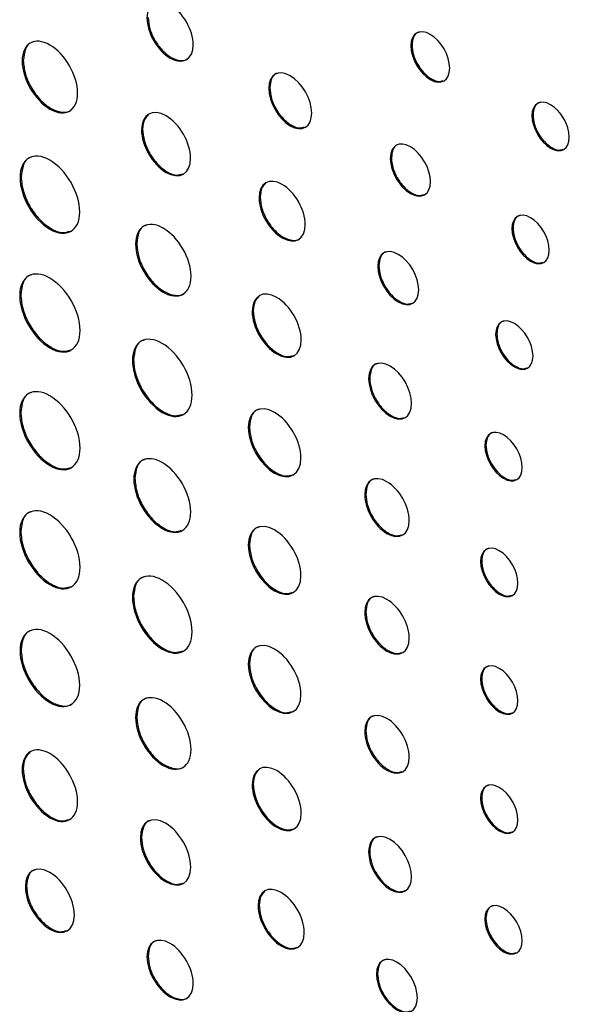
# Model space of a CAD drawing. Header units: millimetres. Extents: x 74 to 405, y 57 to 255.
# Tile 36 of 42: x 359 to 368, y 190 to 206. Entities that reach past the tile are written whole.
import ezdxf

# ---------------------------------------------------------------- set-up
doc = ezdxf.new("R2010")
doc.units = ezdxf.units.MM

msp = doc.modelspace()

# ---------------------------------------------------------------- linework, layer by layer
at = {"color": 7, "linetype": 'Continuous', "lineweight": 25}
for p, q in [((365.464, 205.884), (365.446, 205.874)), ((359.19, 205.638), (359.172, 205.628)), ((363.169, 205.199), (363.151, 205.188)), ((367.417, 204.757), (367.399, 204.747)), ((361.116, 204.527), (361.098, 204.516)), ((365.131, 204.066), (365.113, 204.056)), ((359.155, 203.759), (359.137, 203.749)), ((363.013, 203.432), (362.995, 203.421)), ((367.094, 202.933), (367.076, 202.923)), ((361.02, 202.682), (361.002, 202.672)), ((364.929, 202.325), (364.911, 202.315)), ((359.15, 201.853), (359.132, 201.843)), ((362.902, 201.596), (362.884, 201.586)), ((366.832, 201.227), (366.814, 201.216)), ((360.969, 200.803), (360.951, 200.793)), ((364.781, 200.511), (364.764, 200.501)), ((359.15, 199.954), (359.132, 199.944)), ((362.839, 199.723), (362.821, 199.713)), ((366.657, 199.428), (366.64, 199.418)), ((360.992, 198.891), (360.974, 198.881)), ((364.719, 198.638), (364.701, 198.628)), ((359.15, 198.032), (359.132, 198.022)), ((362.839, 197.824), (362.821, 197.814)), ((366.589, 197.559), (366.571, 197.548)), ((360.969, 196.982), (360.951, 196.972)), ((364.719, 196.739), (364.701, 196.729)), ((359.155, 196.12), (359.137, 196.11)), ((362.839, 195.902), (362.821, 195.892)), ((366.589, 195.66), (366.571, 195.649)), ((361.02, 195.043), (361.002, 195.033)), ((364.719, 194.818), (364.701, 194.807)), ((359.19, 194.201), (359.172, 194.19)), ((362.902, 193.957), (362.884, 193.947)), ((366.589, 193.738), (366.571, 193.727)), ((361.097, 193.1), (361.079, 193.089)), ((364.781, 192.872), (364.763, 192.862)), ((359.241, 192.313), (359.223, 192.303)), ((362.998, 192.002), (362.98, 191.992)), ((366.657, 191.789), (366.639, 191.779)), ((361.204, 191.181), (361.186, 191.17)), ((364.907, 190.9), (364.889, 190.889))]:
    msp.add_line(p, q, dxfattribs=at)
for points, knots in [([(361.932, 205.892), (361.932, 206.13), (361.765, 206.419), (361.559, 206.538), (361.353, 206.657), (361.186, 206.56), (361.186, 206.323)], [0, 0, 0, 0, 1, 1, 1, 2, 2, 2, 2]), ([(361.186, 206.323), (361.186, 206.085), (361.353, 205.796), (361.559, 205.677), (361.765, 205.558), (361.932, 205.654), (361.932, 205.892)], [2, 2, 2, 2, 3, 3, 3, 4, 4, 4, 4]), ([(361.204, 206.333), (361.21, 206.272), (361.221, 206.153), (361.307, 205.961), (361.429, 205.795), (361.577, 205.675), (361.722, 205.628), (361.822, 205.635), (361.854, 205.676), (361.86, 205.684)], [0, 0, 0, 0, 0.16306, 0.320426, 0.477691, 0.640458, 0.803463, 0.9609, 1, 1, 1, 1]), ([(366.072, 205.513), (366.072, 205.714), (365.932, 205.958), (365.759, 206.058), (365.586, 206.157), (365.446, 206.075), (365.446, 205.874)], [0, 0, 0, 0, 1, 1, 1, 2, 2, 2, 2]), ([(360.067, 205.111), (360.067, 205.397), (359.867, 205.744), (359.619, 205.887), (359.372, 206.029), (359.172, 205.914), (359.172, 205.628)], [0, 0, 0, 0, 1, 1, 1, 2, 2, 2, 2]), ([(365.586, 206.095), (365.576, 206.094), (365.531, 206.087), (365.48, 206.017), (365.469, 205.929), (365.464, 205.884)], [0, 0, 0, 0, 0.129708, 0.556687, 1, 1, 1, 1]), ([(359.351, 205.934), (359.341, 205.933), (359.282, 205.924), (359.212, 205.827), (359.198, 205.702), (359.19, 205.638)], [0, 0, 0, 0, 0.092447, 0.538067, 1, 1, 1, 1]), ([(365.446, 205.874), (365.446, 205.673), (365.586, 205.429), (365.759, 205.329), (365.932, 205.229), (366.072, 205.311), (366.072, 205.513)], [2, 2, 2, 2, 3, 3, 3, 4, 4, 4, 4]), ([(365.464, 205.884), (365.469, 205.833), (365.478, 205.732), (365.551, 205.571), (365.653, 205.43), (365.777, 205.331), (365.891, 205.287), (365.946, 205.305), (365.968, 205.312)], [0, 0, 0, 0, 0.179318, 0.35211, 0.524377, 0.702382, 0.880426, 1, 1, 1, 1]), ([(359.172, 205.628), (359.172, 205.343), (359.372, 204.996), (359.619, 204.853), (359.867, 204.71), (360.067, 204.826), (360.067, 205.111)], [2, 2, 2, 2, 3, 3, 3, 4, 4, 4, 4]), ([(359.19, 205.638), (359.197, 205.565), (359.21, 205.422), (359.314, 205.192), (359.46, 204.993), (359.638, 204.849), (359.811, 204.793), (359.93, 204.801), (359.967, 204.847), (359.974, 204.855)], [0, 0, 0, 0, 0.1640057, 0.3223259, 0.4806312, 0.6445655, 0.8087121, 0.9671032, 1, 1, 1, 1]), ([(363.845, 204.788), (363.845, 205.01), (363.69, 205.281), (363.307, 205.502), (363.151, 205.411), (363.151, 205.188)], [0, 0, 0, 0, 1, 1, 2, 2, 2, 2]), ([(363.301, 205.432), (363.291, 205.43), (363.242, 205.423), (363.186, 205.346), (363.175, 205.249), (363.169, 205.199)], [0, 0, 0, 0, 0.118636, 0.551252, 1, 1, 1, 1]), ([(363.151, 205.188), (363.151, 204.965), (363.307, 204.694), (363.69, 204.473), (363.845, 204.564), (363.845, 204.788)], [2, 2, 2, 2, 3, 3, 4, 4, 4, 4]), ([(363.169, 205.199), (363.174, 205.142), (363.185, 205.03), (363.265, 204.851), (363.379, 204.694), (363.516, 204.585), (363.643, 204.536), (363.706, 204.556), (363.731, 204.565)], [0, 0, 0, 0, 0.178498, 0.350477, 0.521895, 0.698888, 0.875881, 1, 1, 1, 1]), ([(368.003, 204.398), (368.003, 204.592), (367.868, 204.827), (367.701, 204.923), (367.534, 205.02), (367.399, 204.94), (367.399, 204.747)], [2, 2, 2, 2, 3, 3, 3, 4, 4, 4, 4]), ([(361.889, 204.059), (361.889, 204.312), (361.712, 204.619), (361.494, 204.745), (361.275, 204.871), (361.098, 204.769), (361.098, 204.516)], [0, 0, 0, 0, 1, 1, 1, 2, 2, 2, 2]), ([(367.536, 204.96), (367.525, 204.959), (367.482, 204.953), (367.432, 204.885), (367.422, 204.8), (367.417, 204.757)], [0, 0, 0, 0, 0.133865, 0.558816, 1, 1, 1, 1]), ([(361.212, 204.761), (361.187, 204.739), (361.129, 204.689), (361.12, 204.586), (361.116, 204.527)], [0, 0, 0, 0, 0.42504, 1, 1, 1, 1]), ([(367.399, 204.747), (367.399, 204.553), (367.534, 204.317), (367.701, 204.221), (367.868, 204.125), (368.003, 204.204), (368.003, 204.398)], [0, 0, 0, 0, 1, 1, 1, 2, 2, 2, 2]), ([(367.417, 204.757), (367.422, 204.707), (367.431, 204.61), (367.501, 204.454), (367.6, 204.319), (367.718, 204.223), (367.828, 204.181), (367.881, 204.198), (367.902, 204.205)], [0, 0, 0, 0, 0.179675, 0.352812, 0.525413, 0.70376, 0.882151, 1, 1, 1, 1]), ([(361.098, 204.516), (361.098, 204.264), (361.275, 203.957), (361.494, 203.831), (361.712, 203.705), (361.889, 203.807), (361.889, 204.059)], [2, 2, 2, 2, 3, 3, 3, 4, 4, 4, 4]), ([(361.116, 204.527), (361.122, 204.462), (361.134, 204.336), (361.225, 204.132), (361.355, 203.955), (361.511, 203.83), (361.659, 203.774), (361.731, 203.798), (361.762, 203.808)], [0, 0, 0, 0, 0.176281, 0.346581, 0.516941, 0.693387, 0.869596, 1, 1, 1, 1]), ([(365.762, 203.681), (365.762, 203.889), (365.617, 204.142), (365.437, 204.246), (365.259, 204.349), (365.113, 204.264), (365.113, 204.056)], [0, 0, 0, 0, 1, 1, 1, 2, 2, 2, 2]), ([(365.257, 204.284), (365.246, 204.283), (365.2, 204.276), (365.147, 204.204), (365.137, 204.113), (365.131, 204.066)], [0, 0, 0, 0, 0.126005, 0.554839, 1, 1, 1, 1]), ([(360.101, 203.192), (360.101, 203.5), (359.886, 203.873), (359.619, 204.027), (359.353, 204.181), (359.137, 204.056), (359.137, 203.749)], [2, 2, 2, 2, 3, 3, 3, 4, 4, 4, 4]), ([(359.326, 204.077), (359.316, 204.075), (359.254, 204.066), (359.18, 203.962), (359.164, 203.827), (359.155, 203.759)], [0, 0, 0, 0, 0.086273, 0.534984, 1, 1, 1, 1]), ([(365.113, 204.056), (365.113, 203.847), (365.259, 203.594), (365.437, 203.491), (365.617, 203.387), (365.762, 203.472), (365.762, 203.681)], [2, 2, 2, 2, 3, 3, 3, 4, 4, 4, 4]), ([(365.131, 204.066), (365.136, 204.013), (365.146, 203.908), (365.221, 203.741), (365.327, 203.595), (365.455, 203.492), (365.574, 203.446), (365.631, 203.465), (365.655, 203.473)], [0, 0, 0, 0, 0.179044, 0.351527, 0.523387, 0.700818, 0.878569, 1, 1, 1, 1]), ([(359.137, 203.749), (359.137, 203.441), (359.353, 203.068), (359.619, 202.914), (359.886, 202.76), (360.101, 202.885), (360.101, 203.192)], [0, 0, 0, 0, 1, 1, 1, 2, 2, 2, 2]), ([(359.155, 203.759), (359.163, 203.68), (359.177, 203.526), (359.289, 203.279), (359.447, 203.063), (359.637, 202.911), (359.819, 202.842), (359.909, 202.871), (359.949, 202.884)], [0, 0, 0, 0, 0.175173, 0.344178, 0.513175, 0.688324, 0.863497, 1, 1, 1, 1]), ([(363.74, 202.991), (363.74, 203.229), (363.573, 203.518), (363.367, 203.637), (363.162, 203.755), (362.995, 203.659), (362.995, 203.421)], [0, 0, 0, 0, 1, 1, 1, 2, 2, 2, 2]), ([(363.102, 203.651), (363.079, 203.631), (363.025, 203.584), (363.017, 203.487), (363.013, 203.432)], [0, 0, 0, 0, 0.420326, 1, 1, 1, 1]), ([(362.995, 203.421), (362.995, 203.184), (363.162, 202.894), (363.367, 202.775), (363.573, 202.657), (363.74, 202.753), (363.74, 202.991)], [2, 2, 2, 2, 3, 3, 3, 4, 4, 4, 4]), ([(363.013, 203.432), (363.018, 203.371), (363.03, 203.252), (363.116, 203.06), (363.238, 202.894), (363.386, 202.773), (363.53, 202.727), (363.631, 202.734), (363.663, 202.774), (363.669, 202.782)], [0, 0, 0, 0, 0.162956, 0.320359, 0.477741, 0.640596, 0.803452, 0.960849, 1, 1, 1, 1]), ([(367.679, 202.575), (367.679, 202.768), (367.544, 203.003), (367.377, 203.1), (367.211, 203.196), (367.076, 203.117), (367.076, 202.923)], [2, 2, 2, 2, 3, 3, 3, 4, 4, 4, 4]), ([(367.212, 203.137), (367.202, 203.135), (367.158, 203.129), (367.108, 203.061), (367.099, 202.976), (367.094, 202.933)], [0, 0, 0, 0, 0.133578, 0.558758, 1, 1, 1, 1]), ([(361.897, 202.155), (361.897, 202.441), (361.697, 202.788), (361.45, 202.93), (361.203, 203.073), (361.002, 202.957), (361.002, 202.672)], [0, 0, 0, 0, 1, 1, 1, 2, 2, 2, 2]), ([(361.181, 202.978), (361.171, 202.976), (361.112, 202.967), (361.043, 202.871), (361.028, 202.746), (361.02, 202.682)], [0, 0, 0, 0, 0.092207, 0.538066, 1, 1, 1, 1]), ([(367.076, 202.923), (367.076, 202.729), (367.211, 202.493), (367.377, 202.397), (367.544, 202.301), (367.679, 202.38), (367.679, 202.575)], [0, 0, 0, 0, 1, 1, 1, 2, 2, 2, 2]), ([(367.094, 202.933), (367.098, 202.884), (367.107, 202.787), (367.177, 202.631), (367.276, 202.495), (367.394, 202.4), (367.504, 202.357), (367.557, 202.374), (367.578, 202.381)], [0, 0, 0, 0, 0.179796, 0.352965, 0.5255, 0.703581, 0.881887, 1, 1, 1, 1]), ([(361.002, 202.672), (361.002, 202.387), (361.203, 202.04), (361.45, 201.897), (361.697, 201.754), (361.897, 201.87), (361.897, 202.155)], [2, 2, 2, 2, 3, 3, 3, 4, 4, 4, 4]), ([(361.02, 202.682), (361.027, 202.61), (361.041, 202.466), (361.144, 202.236), (361.29, 202.037), (361.469, 201.892), (361.642, 201.837), (361.761, 201.844), (361.798, 201.891), (361.804, 201.899)], [0, 0, 0, 0, 0.164098, 0.322464, 0.480789, 0.644737, 0.808825, 0.967207, 1, 1, 1, 1]), ([(365.572, 201.934), (365.572, 202.146), (365.424, 202.403), (365.059, 202.613), (364.911, 202.527), (364.911, 202.315)], [0, 0, 0, 0, 1, 1, 2, 2, 2, 2]), ([(365.056, 202.547), (365.046, 202.546), (365, 202.539), (364.946, 202.465), (364.935, 202.372), (364.929, 202.325)], [0, 0, 0, 0, 0.123554, 0.553609, 1, 1, 1, 1]), ([(364.911, 202.315), (364.911, 202.103), (365.059, 201.845), (365.424, 201.635), (365.572, 201.722), (365.572, 201.934)], [2, 2, 2, 2, 3, 3, 4, 4, 4, 4]), ([(364.929, 202.325), (364.934, 202.271), (364.944, 202.165), (365.021, 201.994), (365.129, 201.846), (365.259, 201.741), (365.38, 201.695), (365.439, 201.714), (365.462, 201.722)], [0, 0, 0, 0, 0.178819, 0.351238, 0.523167, 0.700721, 0.878208, 1, 1, 1, 1]), ([(360.107, 201.28), (360.107, 201.591), (359.889, 201.969), (359.619, 202.124), (359.35, 202.28), (359.132, 202.154), (359.132, 201.843)], [2, 2, 2, 2, 3, 3, 3, 4, 4, 4, 4]), ([(359.322, 202.175), (359.312, 202.173), (359.249, 202.163), (359.174, 202.058), (359.158, 201.922), (359.15, 201.853)], [0, 0, 0, 0, 0.085365, 0.534604, 1, 1, 1, 1]), ([(359.132, 201.843), (359.132, 201.532), (359.35, 201.154), (359.619, 200.998), (359.889, 200.843), (360.107, 200.969), (360.107, 201.28)], [0, 0, 0, 0, 1, 1, 1, 2, 2, 2, 2]), ([(359.15, 201.853), (359.157, 201.774), (359.172, 201.618), (359.285, 201.367), (359.445, 201.149), (359.637, 200.995), (359.821, 200.925), (359.913, 200.955), (359.953, 200.968)], [0, 0, 0, 0, 0.175111, 0.344073, 0.513021, 0.688099, 0.863207, 1, 1, 1, 1]), ([(363.676, 201.129), (363.676, 201.381), (363.499, 201.688), (363.28, 201.814), (363.062, 201.94), (362.884, 201.838), (362.884, 201.586)], [0, 0, 0, 0, 1, 1, 1, 2, 2, 2, 2]), ([(362.998, 201.83), (362.974, 201.808), (362.916, 201.758), (362.907, 201.655), (362.902, 201.596)], [0, 0, 0, 0, 0.425137, 1, 1, 1, 1]), ([(362.884, 201.586), (362.884, 201.333), (363.062, 201.026), (363.28, 200.9), (363.499, 200.774), (363.676, 200.876), (363.676, 201.129)], [2, 2, 2, 2, 3, 3, 3, 4, 4, 4, 4]), ([(362.902, 201.596), (362.908, 201.532), (362.92, 201.405), (363.012, 201.201), (363.142, 201.024), (363.298, 200.9), (363.445, 200.843), (363.518, 200.867), (363.549, 200.877)], [0, 0, 0, 0, 0.176398, 0.346677, 0.516985, 0.693449, 0.869825, 1, 1, 1, 1]), ([(367.417, 200.868), (367.417, 201.062), (367.282, 201.297), (367.116, 201.393), (366.949, 201.489), (366.814, 201.41), (366.814, 201.216)], [2, 2, 2, 2, 3, 3, 3, 4, 4, 4, 4]), ([(366.951, 201.43), (366.94, 201.429), (366.897, 201.422), (366.847, 201.355), (366.837, 201.27), (366.832, 201.227)], [0, 0, 0, 0, 0.133421, 0.558583, 1, 1, 1, 1]), ([(361.915, 200.236), (361.915, 200.544), (361.699, 200.917), (361.166, 201.225), (360.951, 201.1), (360.951, 200.793)], [0, 0, 0, 0, 1, 1, 2, 2, 2, 2]), ([(366.814, 201.216), (366.814, 201.023), (366.949, 200.787), (367.116, 200.691), (367.282, 200.595), (367.417, 200.674), (367.417, 200.868)], [0, 0, 0, 0, 1, 1, 1, 2, 2, 2, 2]), ([(366.832, 201.227), (366.837, 201.177), (366.846, 201.08), (366.916, 200.924), (367.014, 200.789), (367.133, 200.693), (367.243, 200.651), (367.296, 200.668), (367.317, 200.675)], [0, 0, 0, 0, 0.179636, 0.352856, 0.525582, 0.703975, 0.88213, 1, 1, 1, 1]), ([(361.139, 201.121), (361.129, 201.119), (361.067, 201.11), (360.993, 201.006), (360.977, 200.872), (360.969, 200.803)], [0, 0, 0, 0, 0.0862743, 0.535087, 1, 1, 1, 1]), ([(360.951, 200.793), (360.951, 200.485), (361.166, 200.112), (361.699, 199.804), (361.915, 199.929), (361.915, 200.236)], [2, 2, 2, 2, 3, 3, 4, 4, 4, 4]), ([(360.969, 200.803), (360.976, 200.725), (360.991, 200.57), (361.102, 200.323), (361.26, 200.107), (361.45, 199.955), (361.632, 199.886), (361.722, 199.916), (361.762, 199.929)], [0, 0, 0, 0, 0.175168, 0.344223, 0.513268, 0.688449, 0.863631, 1, 1, 1, 1]), ([(365.458, 200.1), (365.458, 200.323), (365.302, 200.594), (365.111, 200.705), (364.919, 200.815), (364.764, 200.724), (364.764, 200.501)], [0, 0, 0, 0, 1, 1, 1, 2, 2, 2, 2]), ([(364.914, 200.745), (364.903, 200.743), (364.855, 200.736), (364.799, 200.659), (364.787, 200.561), (364.781, 200.511)], [0, 0, 0, 0, 0.1191, 0.551216, 1, 1, 1, 1]), ([(364.764, 200.501), (364.764, 200.278), (364.919, 200.007), (365.111, 199.896), (365.302, 199.786), (365.458, 199.877), (365.458, 200.1)], [2, 2, 2, 2, 3, 3, 3, 4, 4, 4, 4]), ([(364.781, 200.511), (364.787, 200.454), (364.797, 200.342), (364.878, 200.163), (364.991, 200.007), (365.128, 199.897), (365.256, 199.848), (365.318, 199.869), (365.344, 199.877)], [0, 0, 0, 0, 0.178438, 0.350284, 0.521585, 0.698584, 0.875786, 1, 1, 1, 1]), ([(360.107, 199.381), (360.107, 199.692), (359.889, 200.07), (359.619, 200.225), (359.35, 200.381), (359.132, 200.255), (359.132, 199.944)], [2, 2, 2, 2, 3, 3, 3, 4, 4, 4, 4]), ([(359.322, 200.276), (359.312, 200.274), (359.249, 200.264), (359.174, 200.159), (359.158, 200.023), (359.15, 199.954)], [0, 0, 0, 0, 0.085351, 0.534623, 1, 1, 1, 1]), ([(363.67, 199.223), (363.67, 199.493), (363.48, 199.823), (363.246, 199.958), (363.012, 200.093), (362.821, 199.983), (362.821, 199.713)], [0, 0, 0, 0, 1, 1, 1, 2, 2, 2, 2]), ([(359.132, 199.944), (359.132, 199.633), (359.35, 199.255), (359.619, 199.099), (359.889, 198.943), (360.107, 199.07), (360.107, 199.381)], [0, 0, 0, 0, 1, 1, 1, 2, 2, 2, 2]), ([(359.15, 199.954), (359.157, 199.875), (359.172, 199.719), (359.285, 199.468), (359.445, 199.25), (359.637, 199.096), (359.821, 199.026), (359.913, 199.056), (359.953, 199.069)], [0, 0, 0, 0, 0.175116, 0.344089, 0.513044, 0.688121, 0.863229, 1, 1, 1, 1]), ([(362.993, 200.004), (362.983, 200.002), (362.927, 199.994), (362.861, 199.902), (362.847, 199.783), (362.839, 199.723)], [0, 0, 0, 0, 0.096846, 0.540545, 1, 1, 1, 1]), ([(362.821, 199.713), (362.821, 199.442), (363.012, 199.113), (363.246, 198.978), (363.48, 198.842), (363.67, 198.952), (363.67, 199.223)], [2, 2, 2, 2, 3, 3, 3, 4, 4, 4, 4]), ([(362.839, 199.723), (362.846, 199.654), (362.859, 199.518), (362.957, 199.3), (363.096, 199.11), (363.263, 198.976), (363.422, 198.915), (363.501, 198.941), (363.535, 198.952)], [0, 0, 0, 0, 0.175936, 0.345744, 0.5155, 0.691277, 0.867217, 1, 1, 1, 1]), ([(367.243, 199.069), (367.243, 199.263), (367.108, 199.499), (366.941, 199.595), (366.775, 199.691), (366.64, 199.612), (366.64, 199.418)], [2, 2, 2, 2, 3, 3, 3, 4, 4, 4, 4]), ([(366.776, 199.632), (366.766, 199.63), (366.722, 199.624), (366.672, 199.556), (366.662, 199.471), (366.657, 199.428)], [0, 0, 0, 0, 0.133656, 0.558783, 1, 1, 1, 1]), ([(361.892, 198.351), (361.892, 198.645), (361.686, 199.001), (361.433, 199.148), (361.179, 199.294), (360.974, 199.174), (360.974, 198.881)], [0, 0, 0, 0, 1, 1, 1, 2, 2, 2, 2]), ([(366.64, 199.418), (366.64, 199.224), (366.775, 198.989), (366.941, 198.893), (367.108, 198.796), (367.243, 198.876), (367.243, 199.069)], [0, 0, 0, 0, 1, 1, 1, 2, 2, 2, 2]), ([(366.657, 199.428), (366.662, 199.379), (366.671, 199.282), (366.741, 199.126), (366.84, 198.99), (366.959, 198.895), (367.068, 198.852), (367.121, 198.869), (367.142, 198.876)], [0, 0, 0, 0, 0.179672, 0.352813, 0.525418, 0.703633, 0.882007, 1, 1, 1, 1]), ([(361.156, 199.196), (361.146, 199.194), (361.086, 199.185), (361.014, 199.085), (360.999, 198.956), (360.992, 198.891)], [0, 0, 0, 0, 0.092308, 0.537907, 1, 1, 1, 1]), ([(360.974, 198.881), (360.974, 198.586), (361.179, 198.229), (361.433, 198.083), (361.686, 197.937), (361.892, 198.056), (361.892, 198.351)], [2, 2, 2, 2, 3, 3, 3, 4, 4, 4, 4]), ([(360.992, 198.891), (360.999, 198.816), (361.013, 198.668), (361.118, 198.432), (361.269, 198.226), (361.45, 198.081), (361.623, 198.015), (361.708, 198.043), (361.745, 198.056)], [0, 0, 0, 0, 0.176092, 0.345812, 0.515225, 0.690579, 0.865922, 1, 1, 1, 1]), ([(365.418, 198.214), (365.418, 198.444), (365.258, 198.724), (365.059, 198.838), (364.861, 198.953), (364.701, 198.859), (364.701, 198.628)], [0, 0, 0, 0, 1, 1, 1, 2, 2, 2, 2]), ([(364.854, 198.879), (364.844, 198.878), (364.794, 198.87), (364.736, 198.791), (364.725, 198.69), (364.719, 198.638)], [0, 0, 0, 0, 0.115866, 0.549639, 1, 1, 1, 1]), ([(364.701, 198.628), (364.701, 198.397), (364.861, 198.118), (365.059, 198.004), (365.258, 197.889), (365.418, 197.983), (365.418, 198.214)], [2, 2, 2, 2, 3, 3, 3, 4, 4, 4, 4]), ([(364.719, 198.638), (364.724, 198.58), (364.735, 198.464), (364.818, 198.279), (364.935, 198.118), (365.077, 198.004), (365.209, 197.953), (365.274, 197.975), (365.3, 197.983)], [0, 0, 0, 0, 0.178275, 0.349888, 0.520976, 0.697919, 0.87485, 1, 1, 1, 1]), ([(360.107, 197.459), (360.107, 197.77), (359.889, 198.148), (359.619, 198.303), (359.35, 198.459), (359.132, 198.333), (359.132, 198.022)], [2, 2, 2, 2, 3, 3, 3, 4, 4, 4, 4]), ([(359.322, 198.354), (359.312, 198.352), (359.249, 198.343), (359.174, 198.237), (359.158, 198.101), (359.15, 198.032)], [0, 0, 0, 0, 0.085433, 0.534647, 1, 1, 1, 1]), ([(363.67, 197.324), (363.67, 197.594), (363.48, 197.924), (363.246, 198.059), (363.012, 198.194), (362.821, 198.084), (362.821, 197.814)], [0, 0, 0, 0, 1, 1, 1, 2, 2, 2, 2]), ([(359.132, 198.022), (359.132, 197.711), (359.35, 197.333), (359.619, 197.177), (359.889, 197.022), (360.107, 197.148), (360.107, 197.459)], [0, 0, 0, 0, 1, 1, 1, 2, 2, 2, 2]), ([(359.15, 198.032), (359.157, 197.953), (359.172, 197.797), (359.285, 197.546), (359.445, 197.328), (359.637, 197.174), (359.821, 197.104), (359.913, 197.134), (359.953, 197.147)], [0, 0, 0, 0, 0.175111, 0.344073, 0.513021, 0.688099, 0.863207, 1, 1, 1, 1]), ([(362.993, 198.105), (362.983, 198.103), (362.927, 198.095), (362.861, 198.003), (362.847, 197.884), (362.839, 197.824)], [0, 0, 0, 0, 0.096902, 0.540579, 1, 1, 1, 1]), ([(362.821, 197.814), (362.821, 197.543), (363.012, 197.214), (363.246, 197.079), (363.48, 196.943), (363.67, 197.053), (363.67, 197.324)], [2, 2, 2, 2, 3, 3, 3, 4, 4, 4, 4]), ([(362.839, 197.824), (362.846, 197.755), (362.859, 197.619), (362.957, 197.401), (363.096, 197.211), (363.263, 197.077), (363.422, 197.016), (363.501, 197.042), (363.535, 197.053)], [0, 0, 0, 0, 0.1759568, 0.3457666, 0.5155057, 0.691247, 0.8672075, 1, 1, 1, 1]), ([(367.174, 197.2), (367.174, 197.394), (367.039, 197.629), (366.872, 197.725), (366.706, 197.821), (366.571, 197.742), (366.571, 197.548)], [2, 2, 2, 2, 3, 3, 3, 4, 4, 4, 4]), ([(366.708, 197.762), (366.697, 197.761), (366.654, 197.754), (366.604, 197.687), (366.594, 197.602), (366.589, 197.559)], [0, 0, 0, 0, 0.133834, 0.558858, 1, 1, 1, 1]), ([(366.571, 197.548), (366.571, 197.354), (366.706, 197.119), (366.872, 197.023), (367.039, 196.927), (367.174, 197.006), (367.174, 197.2)], [0, 0, 0, 0, 1, 1, 1, 2, 2, 2, 2]), ([(366.589, 197.559), (366.594, 197.509), (366.603, 197.412), (366.672, 197.256), (366.771, 197.12), (366.89, 197.025), (367, 196.983), (367.053, 197), (367.074, 197.007)], [0, 0, 0, 0, 0.179758, 0.352874, 0.525375, 0.703512, 0.881957, 1, 1, 1, 1]), ([(361.915, 196.416), (361.915, 196.723), (361.699, 197.096), (361.166, 197.404), (360.951, 197.279), (360.951, 196.972)], [0, 0, 0, 0, 1, 1, 2, 2, 2, 2]), ([(361.139, 197.3), (361.129, 197.299), (361.067, 197.289), (360.993, 197.185), (360.977, 197.051), (360.969, 196.982)], [0, 0, 0, 0, 0.086288, 0.535102, 1, 1, 1, 1]), ([(360.951, 196.972), (360.951, 196.664), (361.166, 196.291), (361.699, 195.983), (361.915, 196.108), (361.915, 196.416)], [2, 2, 2, 2, 3, 3, 4, 4, 4, 4]), ([(360.969, 196.982), (360.976, 196.904), (360.991, 196.75), (361.102, 196.502), (361.26, 196.286), (361.45, 196.134), (361.632, 196.065), (361.722, 196.095), (361.762, 196.108)], [0, 0, 0, 0, 0.175163, 0.344207, 0.513245, 0.688427, 0.863608, 1, 1, 1, 1]), ([(365.418, 196.315), (365.418, 196.545), (365.258, 196.825), (365.059, 196.939), (364.861, 197.054), (364.701, 196.959), (364.701, 196.729)], [0, 0, 0, 0, 1, 1, 1, 2, 2, 2, 2]), ([(364.854, 196.98), (364.844, 196.979), (364.794, 196.971), (364.736, 196.892), (364.725, 196.791), (364.719, 196.739)], [0, 0, 0, 0, 0.115835, 0.549646, 1, 1, 1, 1]), ([(364.701, 196.729), (364.701, 196.498), (364.861, 196.219), (365.059, 196.104), (365.258, 195.99), (365.418, 196.084), (365.418, 196.315)], [2, 2, 2, 2, 3, 3, 3, 4, 4, 4, 4]), ([(364.719, 196.739), (364.724, 196.681), (364.735, 196.565), (364.818, 196.38), (364.935, 196.218), (365.077, 196.105), (365.209, 196.054), (365.274, 196.075), (365.3, 196.084)], [0, 0, 0, 0, 0.178297, 0.34991, 0.520988, 0.697925, 0.874851, 1, 1, 1, 1]), ([(360.101, 195.553), (360.101, 195.861), (359.885, 196.234), (359.619, 196.388), (359.353, 196.542), (359.137, 196.417), (359.137, 196.11)], [2, 2, 2, 2, 3, 3, 3, 4, 4, 4, 4]), ([(359.326, 196.438), (359.316, 196.436), (359.254, 196.427), (359.179, 196.323), (359.163, 196.188), (359.155, 196.12)], [0, 0, 0, 0, 0.086429, 0.535069, 1, 1, 1, 1]), ([(363.67, 195.402), (363.67, 195.672), (363.48, 196.002), (363.246, 196.137), (363.012, 196.272), (362.821, 196.163), (362.821, 195.892)], [0, 0, 0, 0, 1, 1, 1, 2, 2, 2, 2]), ([(359.137, 196.11), (359.137, 195.802), (359.353, 195.429), (359.619, 195.275), (359.885, 195.121), (360.101, 195.246), (360.101, 195.553)], [0, 0, 0, 0, 1, 1, 1, 2, 2, 2, 2]), ([(359.155, 196.12), (359.162, 196.041), (359.177, 195.887), (359.289, 195.64), (359.446, 195.425), (359.638, 195.269), (359.824, 195.209), (359.952, 195.217), (359.991, 195.266), (359.998, 195.274)], [0, 0, 0, 0, 0.1644273, 0.3231013, 0.4817994, 0.6462892, 0.8107824, 0.9694761, 1, 1, 1, 1]), ([(362.993, 196.183), (362.983, 196.181), (362.927, 196.173), (362.861, 196.081), (362.847, 195.963), (362.839, 195.902)], [0, 0, 0, 0, 0.096861, 0.540562, 1, 1, 1, 1]), ([(362.821, 195.892), (362.821, 195.621), (363.012, 195.292), (363.246, 195.157), (363.48, 195.021), (363.67, 195.131), (363.67, 195.402)], [2, 2, 2, 2, 3, 3, 3, 4, 4, 4, 4]), ([(362.839, 195.902), (362.846, 195.833), (362.859, 195.697), (362.957, 195.479), (363.096, 195.289), (363.263, 195.155), (363.422, 195.095), (363.501, 195.12), (363.535, 195.131)], [0, 0, 0, 0, 0.1759364, 0.3457444, 0.5155001, 0.6912772, 0.867217, 1, 1, 1, 1]), ([(367.174, 195.301), (367.174, 195.495), (367.039, 195.73), (366.872, 195.826), (366.706, 195.922), (366.571, 195.843), (366.571, 195.649)], [2, 2, 2, 2, 3, 3, 3, 4, 4, 4, 4]), ([(366.708, 195.863), (366.697, 195.862), (366.654, 195.855), (366.604, 195.788), (366.594, 195.703), (366.589, 195.66)], [0, 0, 0, 0, 0.133801, 0.558869, 1, 1, 1, 1]), ([(366.571, 195.649), (366.571, 195.455), (366.706, 195.22), (366.872, 195.124), (367.039, 195.028), (367.174, 195.107), (367.174, 195.301)], [0, 0, 0, 0, 1, 1, 1, 2, 2, 2, 2]), ([(366.589, 195.66), (366.594, 195.61), (366.603, 195.513), (366.672, 195.357), (366.771, 195.221), (366.89, 195.126), (367, 195.084), (367.053, 195.101), (367.074, 195.108)], [0, 0, 0, 0, 0.179766, 0.352879, 0.525376, 0.70351, 0.881954, 1, 1, 1, 1]), ([(361.897, 194.516), (361.897, 194.802), (361.697, 195.149), (361.449, 195.292), (361.202, 195.434), (361.002, 195.319), (361.002, 195.033)], [0, 0, 0, 0, 1, 1, 1, 2, 2, 2, 2]), ([(361.18, 195.339), (361.17, 195.338), (361.112, 195.328), (361.042, 195.232), (361.028, 195.107), (361.02, 195.043)], [0, 0, 0, 0, 0.092297, 0.538089, 1, 1, 1, 1]), ([(361.002, 195.033), (361.002, 194.748), (361.202, 194.401), (361.449, 194.258), (361.697, 194.115), (361.897, 194.231), (361.897, 194.516)], [2, 2, 2, 2, 3, 3, 3, 4, 4, 4, 4]), ([(361.02, 195.043), (361.027, 194.97), (361.04, 194.827), (361.144, 194.597), (361.29, 194.398), (361.468, 194.253), (361.641, 194.198), (361.76, 194.205), (361.797, 194.252), (361.804, 194.26)], [0, 0, 0, 0, 0.1640454, 0.322387, 0.4807027, 0.6446342, 0.8087484, 0.9671307, 1, 1, 1, 1]), ([(365.418, 194.393), (365.418, 194.624), (365.258, 194.903), (365.059, 195.017), (364.861, 195.132), (364.701, 195.038), (364.701, 194.807)], [0, 0, 0, 0, 1, 1, 1, 2, 2, 2, 2]), ([(364.854, 195.058), (364.844, 195.057), (364.794, 195.049), (364.736, 194.97), (364.725, 194.869), (364.719, 194.818)], [0, 0, 0, 0, 0.1158348, 0.5496458, 1, 1, 1, 1]), ([(364.701, 194.807), (364.701, 194.576), (364.861, 194.297), (365.059, 194.183), (365.258, 194.068), (365.418, 194.162), (365.418, 194.393)], [2, 2, 2, 2, 3, 3, 3, 4, 4, 4, 4]), ([(364.719, 194.818), (364.724, 194.759), (364.735, 194.643), (364.818, 194.458), (364.935, 194.297), (365.077, 194.183), (365.209, 194.132), (365.274, 194.154), (365.3, 194.162)], [0, 0, 0, 0, 0.178302, 0.349924, 0.521009, 0.697946, 0.874871, 1, 1, 1, 1]), ([(360.067, 193.674), (360.067, 193.959), (359.866, 194.306), (359.619, 194.449), (359.372, 194.591), (359.172, 194.476), (359.172, 194.19)], [2, 2, 2, 2, 3, 3, 3, 4, 4, 4, 4]), ([(359.301, 194.468), (359.272, 194.443), (359.205, 194.385), (359.195, 194.267), (359.19, 194.201)], [0, 0, 0, 0, 0.433677, 1, 1, 1, 1]), ([(363.676, 193.489), (363.676, 193.742), (363.499, 194.049), (363.28, 194.175), (363.061, 194.301), (362.884, 194.199), (362.884, 193.947)], [0, 0, 0, 0, 1, 1, 1, 2, 2, 2, 2]), ([(359.172, 194.19), (359.172, 193.905), (359.372, 193.558), (359.619, 193.415), (359.866, 193.273), (360.067, 193.388), (360.067, 193.674)], [0, 0, 0, 0, 1, 1, 1, 2, 2, 2, 2]), ([(359.19, 194.201), (359.196, 194.128), (359.21, 193.985), (359.314, 193.755), (359.46, 193.555), (359.636, 193.413), (359.805, 193.349), (359.888, 193.376), (359.924, 193.388)], [0, 0, 0, 0, 0.175604, 0.345114, 0.514606, 0.690139, 0.86563, 1, 1, 1, 1]), ([(362.998, 194.191), (362.973, 194.169), (362.915, 194.119), (362.907, 194.016), (362.902, 193.957)], [0, 0, 0, 0, 0.424965, 1, 1, 1, 1]), ([(362.884, 193.947), (362.884, 193.694), (363.061, 193.387), (363.28, 193.261), (363.499, 193.135), (363.676, 193.237), (363.676, 193.489)], [2, 2, 2, 2, 3, 3, 3, 4, 4, 4, 4]), ([(362.902, 193.957), (362.908, 193.892), (362.92, 193.766), (363.012, 193.562), (363.141, 193.385), (363.297, 193.261), (363.445, 193.204), (363.517, 193.228), (363.548, 193.238)], [0, 0, 0, 0, 0.1763179, 0.3465723, 0.516878, 0.6933435, 0.8697348, 1, 1, 1, 1]), ([(367.174, 193.379), (367.174, 193.573), (367.039, 193.808), (366.872, 193.904), (366.706, 194), (366.571, 193.921), (366.571, 193.727)], [2, 2, 2, 2, 3, 3, 3, 4, 4, 4, 4]), ([(366.708, 193.941), (366.697, 193.94), (366.654, 193.933), (366.604, 193.866), (366.594, 193.781), (366.589, 193.738)], [0, 0, 0, 0, 0.133927, 0.558918, 1, 1, 1, 1]), ([(366.571, 193.727), (366.571, 193.533), (366.706, 193.298), (366.872, 193.202), (367.039, 193.106), (367.174, 193.185), (367.174, 193.379)], [0, 0, 0, 0, 1, 1, 1, 2, 2, 2, 2]), ([(366.589, 193.738), (366.594, 193.688), (366.603, 193.591), (366.672, 193.435), (366.771, 193.299), (366.89, 193.204), (367, 193.162), (367.053, 193.179), (367.074, 193.186)], [0, 0, 0, 0, 0.1797659, 0.3528795, 0.5253762, 0.7035104, 0.8819535, 1, 1, 1, 1]), ([(361.893, 192.619), (361.893, 192.879), (361.711, 193.195), (361.486, 193.325), (361.261, 193.455), (361.079, 193.349), (361.079, 193.089)], [0, 0, 0, 0, 1, 1, 1, 2, 2, 2, 2]), ([(361.245, 193.369), (361.235, 193.368), (361.181, 193.36), (361.117, 193.271), (361.103, 193.158), (361.097, 193.1)], [0, 0, 0, 0, 0.10074, 0.542481, 1, 1, 1, 1]), ([(361.097, 193.1), (361.103, 193.033), (361.115, 192.903), (361.209, 192.694), (361.343, 192.512), (361.503, 192.383), (361.655, 192.325), (361.73, 192.349), (361.762, 192.36)], [0, 0, 0, 0, 0.1762, 0.346246, 0.516286, 0.692513, 0.868604, 1, 1, 1, 1]), ([(365.458, 192.461), (365.458, 192.684), (365.302, 192.955), (365.11, 193.065), (364.919, 193.176), (364.763, 193.085), (364.763, 192.862)], [0, 0, 0, 0, 1, 1, 1, 2, 2, 2, 2]), ([(364.913, 193.105), (364.903, 193.104), (364.855, 193.097), (364.798, 193.02), (364.787, 192.922), (364.781, 192.872)], [0, 0, 0, 0, 0.1190886, 0.5512603, 1, 1, 1, 1]), ([(361.079, 193.089), (361.079, 192.83), (361.261, 192.514), (361.486, 192.384), (361.711, 192.254), (361.893, 192.359), (361.893, 192.619)], [2, 2, 2, 2, 3, 3, 3, 4, 4, 4, 4]), ([(364.763, 192.862), (364.763, 192.639), (364.919, 192.368), (365.11, 192.257), (365.302, 192.146), (365.458, 192.238), (365.458, 192.461)], [2, 2, 2, 2, 3, 3, 3, 4, 4, 4, 4]), ([(364.781, 192.872), (364.786, 192.815), (364.797, 192.703), (364.877, 192.524), (364.991, 192.368), (365.128, 192.258), (365.256, 192.209), (365.318, 192.229), (365.343, 192.238)], [0, 0, 0, 0, 0.178397, 0.350261, 0.521584, 0.698566, 0.875809, 1, 1, 1, 1]), ([(360.015, 191.846), (360.015, 192.098), (359.838, 192.406), (359.619, 192.532), (359.401, 192.658), (359.223, 192.555), (359.223, 192.303)], [0, 0, 0, 0, 1, 1, 1, 2, 2, 2, 2]), ([(359.387, 192.576), (359.377, 192.574), (359.324, 192.566), (359.261, 192.48), (359.248, 192.37), (359.241, 192.313)], [0, 0, 0, 0, 0.10329, 0.543887, 1, 1, 1, 1]), ([(359.223, 192.303), (359.223, 192.051), (359.401, 191.744), (359.619, 191.617), (359.838, 191.491), (360.015, 191.594), (360.015, 191.846)], [2, 2, 2, 2, 3, 3, 3, 4, 4, 4, 4]), ([(359.241, 192.313), (359.247, 192.249), (359.259, 192.122), (359.351, 191.919), (359.481, 191.742), (359.637, 191.617), (359.784, 191.561), (359.857, 191.584), (359.888, 191.594)], [0, 0, 0, 0, 0.176365, 0.346629, 0.516922, 0.693358, 0.869632, 1, 1, 1, 1]), ([(363.725, 191.561), (363.725, 191.799), (363.558, 192.088), (363.353, 192.207), (363.147, 192.326), (362.98, 192.23), (362.98, 191.992)], [0, 0, 0, 0, 1, 1, 1, 2, 2, 2, 2]), ([(363.087, 192.221), (363.064, 192.201), (363.01, 192.154), (363.002, 192.058), (362.998, 192.002)], [0, 0, 0, 0, 0.420296, 1, 1, 1, 1]), ([(362.98, 191.992), (362.98, 191.754), (363.147, 191.465), (363.353, 191.346), (363.558, 191.227), (363.725, 191.323), (363.725, 191.561)], [2, 2, 2, 2, 3, 3, 3, 4, 4, 4, 4]), ([(362.998, 192.002), (363.003, 191.942), (363.015, 191.822), (363.101, 191.631), (363.223, 191.464), (363.37, 191.346), (363.508, 191.293), (363.576, 191.315), (363.605, 191.324)], [0, 0, 0, 0, 0.1769, 0.347638, 0.518375, 0.695242, 0.871882, 1, 1, 1, 1]), ([(367.243, 191.43), (367.243, 191.624), (367.107, 191.859), (366.941, 191.956), (366.775, 192.052), (366.639, 191.973), (366.639, 191.779)], [2, 2, 2, 2, 3, 3, 3, 4, 4, 4, 4]), ([(366.776, 191.993), (366.766, 191.991), (366.722, 191.985), (366.672, 191.917), (366.662, 191.832), (366.657, 191.789)], [0, 0, 0, 0, 0.133681, 0.558761, 1, 1, 1, 1]), ([(366.639, 191.779), (366.639, 191.585), (366.775, 191.349), (366.941, 191.253), (367.107, 191.157), (367.243, 191.237), (367.243, 191.43)], [0, 0, 0, 0, 1, 1, 1, 2, 2, 2, 2]), ([(366.657, 191.789), (366.662, 191.74), (366.671, 191.642), (366.741, 191.487), (366.84, 191.351), (366.958, 191.256), (367.068, 191.213), (367.121, 191.23), (367.142, 191.237)], [0, 0, 0, 0, 0.179668, 0.352841, 0.525468, 0.703687, 0.882056, 1, 1, 1, 1]), ([(361.932, 190.74), (361.932, 190.978), (361.764, 191.267), (361.558, 191.386), (361.353, 191.505), (361.186, 191.408), (361.186, 191.17)], [0, 0, 0, 0, 1, 1, 1, 2, 2, 2, 2]), ([(361.342, 191.428), (361.332, 191.427), (361.282, 191.419), (361.222, 191.338), (361.21, 191.234), (361.204, 191.181)], [0, 0, 0, 0, 0.1091041, 0.5466688, 1, 1, 1, 1]), ([(365.55, 190.508), (365.55, 190.721), (365.402, 190.978), (365.22, 191.083), (365.037, 191.188), (364.889, 191.102), (364.889, 190.889)], [0, 0, 0, 0, 1, 1, 1, 2, 2, 2, 2]), ([(361.186, 191.17), (361.186, 190.932), (361.353, 190.643), (361.558, 190.525), (361.764, 190.406), (361.932, 190.502), (361.932, 190.74)], [2, 2, 2, 2, 3, 3, 3, 4, 4, 4, 4]), ([(361.204, 191.181), (361.209, 191.12), (361.221, 191.001), (361.307, 190.809), (361.429, 190.643), (361.577, 190.522), (361.721, 190.476), (361.822, 190.483), (361.854, 190.523), (361.86, 190.531)], [0, 0, 0, 0, 0.163, 0.3202773, 0.4774816, 0.6402453, 0.8032695, 0.9606751, 1, 1, 1, 1]), ([(365.034, 191.122), (365.024, 191.12), (364.978, 191.114), (364.924, 191.04), (364.913, 190.947), (364.907, 190.9)], [0, 0, 0, 0, 0.12431, 0.55387, 1, 1, 1, 1]), ([(364.889, 190.889), (364.889, 190.677), (365.037, 190.42), (365.22, 190.315), (365.402, 190.209), (365.55, 190.296), (365.55, 190.508)], [2, 2, 2, 2, 3, 3, 3, 4, 4, 4, 4]), ([(364.907, 190.9), (364.912, 190.846), (364.922, 190.739), (364.999, 190.569), (365.107, 190.42), (365.237, 190.316), (365.358, 190.269), (365.417, 190.288), (365.441, 190.296)], [0, 0, 0, 0, 0.178915, 0.351158, 0.522884, 0.700534, 0.87808, 1, 1, 1, 1])]:
    msp.add_open_spline(points, degree=3, knots=knots, dxfattribs=at)

doc.saveas('drawing.dxf')
